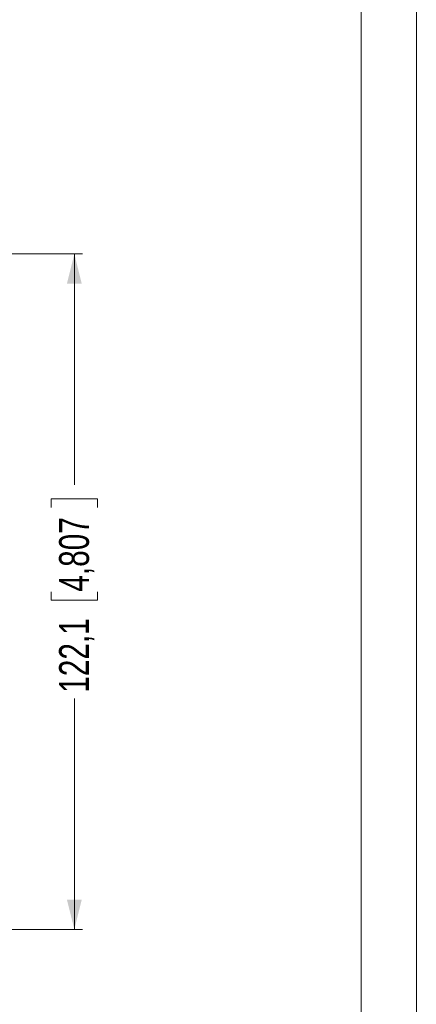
# Model space of a CAD drawing. Header units: millimetres. Extents: x 0 to 840, y 0 to 594.
# Tile 76 of 77: x 768 to 840, y 251 to 429. Entities that reach past the tile are written whole.
import ezdxf

# ---------------------------------------------------------------- set-up
doc = ezdxf.new("R2010")
doc.units = ezdxf.units.MM
doc.header["$LTSCALE"] = 2
doc.linetypes.add('SLD-Solid', pattern=[0])
doc.styles.add('SLDTEXTSTYLE2', font='ARIALN.TTF', dxfattribs={"width": 0.87})
doc.dimstyles.new('SLDDIMSTYLE0', dxfattribs={"dimtxt": 5.4, "dimasz": 5.4, "dimexe": 0, "dimexo": 0.0625, "dimgap": 1.35, "dimtad": 0, "dimdec": 1, "dimrnd": 1e-09, "dimzin": 12, "dimdsep": 46, "dimtxsty": 'SLDTEXTSTYLE2', "dimsah": 1, "dimcen": 0.09, "dimadec": 0, "dimazin": 3, "dimtfac": 1, "dimtdec": 3, "dimtofl": 0, "dimtmove": 0, "dimatfit": 3, "dimfxl": 1, "dimfrac": 2, "dimtolj": 1, "dimtzin": 12, "dimarcsym": 0})

# ---------------------------------------------------------------- blocks, each defined once
blk = doc.blocks.new('_D_13')
at = {"color": 1, "linetype": 'SLD-Solid', "lineweight": 18}
for p, q in [((734.3, 386.24), (779.61, 386.24)), ((778.11, 386.24), (778.11, 344.47)), ((773.91, 340.42), (773.91, 341.94)), ((773.91, 341.94), (782.31, 341.94)), ((782.31, 341.94), (782.31, 340.42)), ((773.91, 325.19), (773.91, 323.67)), ((782.31, 323.67), (782.31, 325.19)), ((773.91, 323.67), (782.31, 323.67)), ((778.11, 264.15), (778.11, 305.91)), ((734.3, 264.15), (779.61, 264.15))]:
    blk.add_line(p, q, dxfattribs=at)
for points in [[(778.11, 386.24), (776.76, 380.84), (779.46, 380.84)], [(778.11, 264.15), (779.46, 269.55), (776.76, 269.55)]]:
    blk.add_solid(points, dxfattribs=at)
at = {"color": 1, "linetype": 'SLD-Solid', "lineweight": 18, "char_height": 5.4, "attachment_point": 1, "rotation": 90, "style": 'SLDTEXTSTYLE2'}
for s, insert in [('4,807', (775.35, 325.19)), ('122,1', (775.35, 306.92))]:
    blk.add_mtext(s, dxfattribs=dict(at, insert=insert))

msp = doc.modelspace()

# ---------------------------------------------------------------- linework, layer by layer
at = {"color": 7, "linetype": 'SLD-Solid', "lineweight": 18}
for p, q in [((840, 0), (840, 594)), ((830, 10), (830, 574))]:
    msp.add_line(p, q, dxfattribs=at)

# ---------------------------------------------------------------- dimensions: what is measured, and where the dimension line sits
at = {"color": 1, "linetype": 'SLD-Solid', "lineweight": 18}
dim = msp.add_linear_dim(base=(778.11, 264.15), p1=(732.3, 386.24), p2=(732.3, 264.15), angle=90, dimstyle='SLDDIMSTYLE0', dxfattribs=at)
dim.commit()
dim.dimension.update_dxf_attribs({"geometry": '_D_13', "text_midpoint": (778.11, 325.19), "dimtype": 160})

doc.saveas('drawing.dxf')
